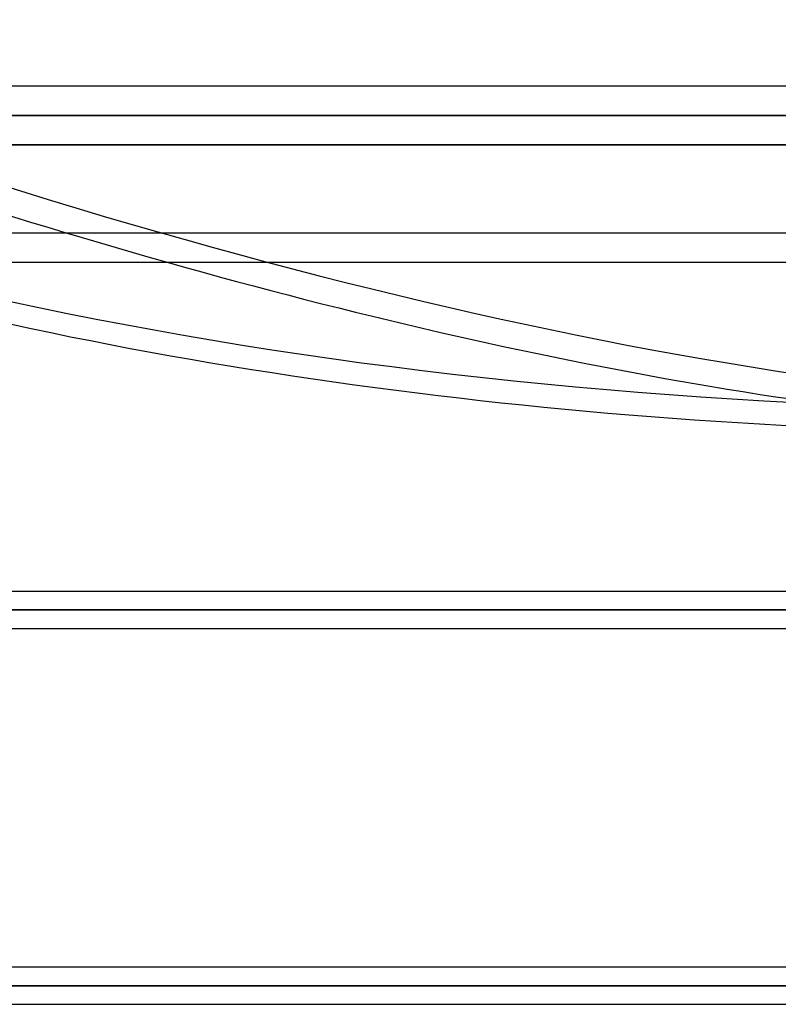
# Model space of a CAD drawing. Header units: millimetres. Extents: x -185 to 185, y -130 to 54.
# Tile 69 of 76: x 57 to 83, y -25 to 8. Entities that reach past the tile are written whole.
import ezdxf

# ---------------------------------------------------------------- set-up
doc = ezdxf.new("R2010")
doc.units = ezdxf.units.MM
doc.layers.add('MAIN-1', color=7, linetype='Continuous')
doc.layers.add('MAIN-2', color=7, linetype='Continuous')

msp = doc.modelspace()

# ---------------------------------------------------------------- linework, layer by layer
at = {"layer": 'MAIN-1'}
for p, q in [((165, 6), (-165, 6)), ((-165, 0), (165, 0)), ((96.053, -11.213), (-96.053, -11.213)), ((-96.649, -11.848), (96.649, -11.848)), ((-96.053, -12.483), (96.053, -12.483)), ((96.053, -24.013), (-96.053, -24.013)), ((-96.649, -24.648), (96.649, -24.648)), ((-96.053, -25.283), (96.053, -25.283))]:
    msp.add_line(p, q, dxfattribs=at)
for centre, major_axis, ratio, start_param, end_param in [((126.534, 71.799), (128.872, 28.934), 0.559017, -2.342903, -1.952701), ((11.562, 71.799), (113.867, -66.929), 0.345492, -0.921591, -0.55929)]:
    msp.add_ellipse(centre, major_axis=major_axis, ratio=ratio, start_param=start_param, end_param=end_param, dxfattribs=at)
at = {"layer": 'MAIN-2'}
for p, q in [((0, 5), (128, 5)), ((128, 5), (0, 5)), ((0, 4), (127, 4)), ((127, 4), (0, 4)), ((-164, 1), (164, 1)), ((96.649, -11.848), (-96.649, -11.848)), ((-95.81, -11.848), (95.81, -11.848)), ((95.81, -11.848), (-95.81, -11.848)), ((96.649, -24.648), (-96.649, -24.648)), ((95.81, -24.648), (-95.81, -24.648)), ((35.176, -24.648), (95.81, -24.648))]:
    msp.add_line(p, q, dxfattribs=at)
for centre, major_axis, ratio, start_param, end_param in [((-22.157, 24.405), (-139.487, 81.988), 0.345492, -2.377279, -1.795628), ((-22.632, 23.595), (139.487, -81.988), 0.345492, 0.788682, 1.345965), ((126.352, 72.608), (-128.872, -28.934), 0.559017, 0.622838, 1.188892), ((12.037, 72.608), (-113.867, 66.929), 0.345492, 2.04415, 2.610203), ((11.562, 71.799), (113.867, -66.929), 0.345492, -1.097443, -0.921591)]:
    msp.add_ellipse(centre, major_axis=major_axis, ratio=ratio, start_param=start_param, end_param=end_param, dxfattribs=at)

doc.saveas('drawing.dxf')
